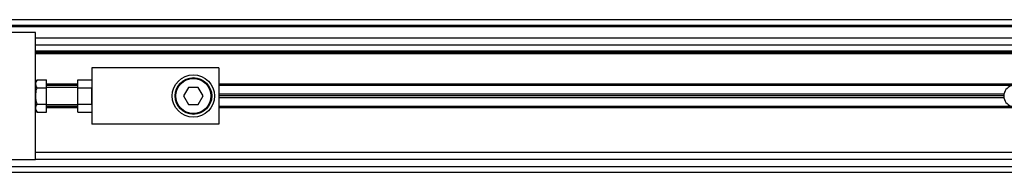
# Model space of a CAD drawing. Header units: millimetres. Extents: x 0 to 420, y 0 to 297.
# Tile 9 of 17: x 63.49 to 76.68, y 219.4 to 221.44. Entities that reach past the tile are written whole.
import ezdxf

# ---------------------------------------------------------------- set-up
doc = ezdxf.new("R2010")
doc.units = ezdxf.units.MM

msp = doc.modelspace()

# ---------------------------------------------------------------- linework, layer by layer
at = {"color": 7, "linetype": 'Continuous', "lineweight": 25}
for p, q in [((219.6867, 221.44049), (56.70875, 221.44049)), ((219.6633, 221.36491), (57.748, 221.36491)), ((63.70007, 221.27043), (57.86702, 221.27043)), ((219.58772, 221.34601), (58.22038, 221.34601)), ((63.70007, 220.54249), (63.70007, 221.27043)), ((214.10803, 221.19485), (63.70007, 221.19485)), ((214.10803, 221.10037), (63.70007, 221.10037)), ((214.10803, 221.02101), (63.70007, 221.02101)), ((214.10803, 221.00212), (63.70007, 221.00212)), ((214.10803, 220.98322), (63.70007, 220.98322)), ((66.15648, 220.79804), (64.45589, 220.79804)), ((64.45589, 220.79804), (64.45589, 220.04223)), ((66.15648, 220.79804), (66.15648, 220.04223)), ((63.72201, 220.63832), (63.70007, 220.60032)), ((63.72201, 220.63832), (63.85124, 220.63832)), ((63.85124, 220.52923), (63.85124, 220.63832)), ((64.26694, 220.63832), (64.45589, 220.63832)), ((64.26694, 220.52923), (64.26694, 220.63832)), ((63.70007, 220.42014), (63.70007, 220.54249)), ((63.72201, 220.52923), (63.85124, 220.52923)), ((64.26694, 220.57697), (63.85124, 220.57697)), ((64.26694, 220.55996), (63.85124, 220.55996)), ((64.26694, 220.53351), (63.85124, 220.53351)), ((63.85124, 220.31104), (63.85124, 220.52923)), ((64.26694, 220.31104), (64.26694, 220.52923)), ((64.26694, 220.52923), (64.45589, 220.52923)), ((64.45589, 220.31104), (64.45589, 220.52923)), ((65.75091, 220.53351), (65.68545, 220.42014)), ((65.88182, 220.53351), (65.75091, 220.53351)), ((65.94728, 220.42014), (65.88182, 220.53351)), ((137.99707, 220.57697), (66.15648, 220.57697)), ((76.78836, 220.55996), (66.15648, 220.55996)), ((63.70007, 220.29778), (63.70007, 220.42014)), ((65.68545, 220.42014), (65.75091, 220.30676)), ((65.88182, 220.30676), (65.94728, 220.42014)), ((76.6722, 220.44659), (66.15648, 220.44659)), ((76.66971, 220.42014), (66.15648, 220.42014)), ((76.6722, 220.39368), (66.15648, 220.39368)), ((63.70007, 219.56984), (63.70007, 220.29778)), ((63.70007, 220.23995), (63.72201, 220.20195)), ((63.72201, 220.31104), (63.85124, 220.31104)), ((63.85124, 220.20195), (63.85124, 220.31104)), ((63.85124, 220.30676), (64.26694, 220.30676)), ((64.26694, 220.28031), (63.85124, 220.28031)), ((64.26694, 220.2633), (63.85124, 220.2633)), ((64.26694, 220.31104), (64.45589, 220.31104)), ((64.26694, 220.20195), (64.26694, 220.31104)), ((65.75091, 220.30676), (65.88182, 220.30676)), ((76.78836, 220.28031), (66.15648, 220.28031)), ((137.99707, 220.2633), (66.15648, 220.2633)), ((63.72201, 220.20195), (63.85124, 220.20195)), ((64.26694, 220.20195), (64.45589, 220.20195)), ((66.15648, 220.04223), (64.45589, 220.04223)), ((57.86702, 219.56984), (63.70007, 219.56984)), ((137.99707, 219.66432), (63.70007, 219.66432)), ((137.99707, 219.56984), (63.70007, 219.56984)), ((57.748, 219.47536), (137.99707, 219.47536)), ((56.70875, 219.39978), (137.99707, 219.39978))]:
    msp.add_line(p, q, dxfattribs=at)
for radius in [0.28343, 0.24564, 0.2343]:
    msp.add_circle((65.81636, 220.42014), radius, dxfattribs=at)
for start, end in [(99.366789, 169.241682), (169.241682, 180), (180, 190.758318), (190.758318, 260.633211)]:
    msp.add_arc((76.81143, 220.42014), 0.14172, start, end, dxfattribs=at)
for points, knots in [([(63.72201, 220.52923), (63.7132, 220.54872), (63.69673, 220.58517), (63.71398, 220.62144), (63.72201, 220.63832)], [0, 0, 0, 0, 0.5347163, 1, 1, 1, 1]), ([(63.72201, 220.31104), (63.71962, 220.31981), (63.70742, 220.36448), (63.70012, 220.43968), (63.71551, 220.50262), (63.72201, 220.52923)], [0, 0, 0, 0, 0.12346518, 0.62943592, 1, 1, 1, 1]), ([(63.72201, 220.20195), (63.7132, 220.22144), (63.69673, 220.25789), (63.71398, 220.29417), (63.72201, 220.31104)], [0, 0, 0, 0, 0.5347163, 1, 1, 1, 1])]:
    msp.add_open_spline(points, degree=3, knots=knots, dxfattribs=at)

doc.saveas('drawing.dxf')
